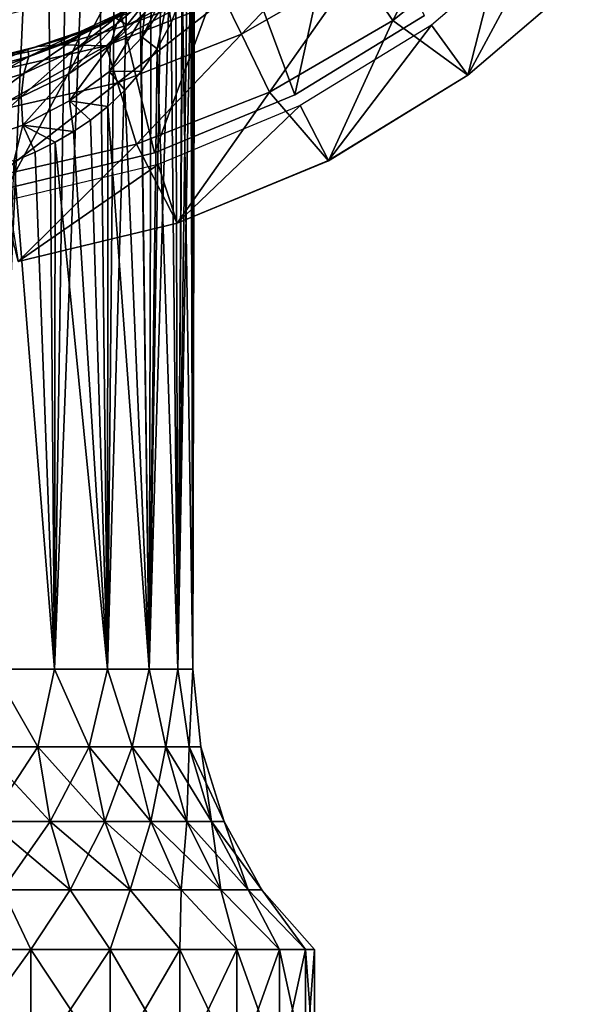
# Model space of a CAD drawing. Header units: millimetres. Extents: x -139 to 139, y -32 to 1264.
# Tile 209 of 256: x 57 to 72, y 791 to 816. Entities that reach past the tile are written whole.
import ezdxf

# ---------------------------------------------------------------- set-up
doc = ezdxf.new("R2010")
doc.units = ezdxf.units.MM
doc.header["$LTSCALE"] = 26.699852
for name, color, linetype in [('330', 7, 'CONTINUOUS'), ('333', 7, 'CONTINUOUS'), ('334', 7, 'CONTINUOUS'), ('335', 7, 'CONTINUOUS'), ('337', 7, 'CONTINUOUS'), ('338', 7, 'CONTINUOUS'), ('339', 7, 'CONTINUOUS'), ('343', 7, 'CONTINUOUS'), ('346', 7, 'CONTINUOUS'), ('355', 7, 'CONTINUOUS')]:
    doc.layers.add(name, color=color, linetype=linetype)

msp = doc.modelspace()

# ---------------------------------------------------------------- linework, layer by layer
at = {"layer": '330', "color": 7, "linetype": 'CONTINUOUS', "true_color": 0xa2afbf}
for points in [[(67.729, 815.688, 29), (68.641, 814.435, 29), (70.658, 818.19, 29), (67.729, 815.688, 29)], [(68.641, 814.435, 29), (71.755, 817.094, 29), (70.658, 818.19, 29), (68.641, 814.435, 29)], [(64.444, 813.675, 29), (65.15, 812.296, 29), (67.729, 815.688, 29), (64.444, 813.675, 29)], [(65.15, 812.296, 29), (68.641, 814.435, 29), (67.729, 815.688, 29), (65.15, 812.296, 29)], [(60.885, 812.201, 29), (61.367, 810.728, 29), (64.444, 813.675, 29), (60.885, 812.201, 29)], [(61.367, 810.728, 29), (65.15, 812.296, 29), (64.444, 813.675, 29), (61.367, 810.728, 29)], [(57.14, 811.302, 29), (57.385, 809.772, 29), (60.885, 812.201, 29), (57.14, 811.302, 29)], [(57.385, 809.772, 29), (61.367, 810.728, 29), (60.885, 812.201, 29), (57.385, 809.772, 29)]]:
    msp.add_3dface(points, dxfattribs=at)
at = {"layer": '333', "color": 7, "linetype": 'CONTINUOUS', "true_color": 0xa2afbf}
for points in [[(59.832, 815.863, 4.717), (62.821, 817.123, 4.715), (60.119, 815.688, 8), (59.832, 815.863, 4.717)], [(60.119, 815.688, 8), (62.821, 817.123, 4.715), (61.736, 816.319, 8), (60.119, 815.688, 8)], [(59.608, 815.761, 4.902), (59.832, 815.863, 4.717), (58.455, 815.193, 8), (59.608, 815.761, 4.902)], [(58.455, 815.193, 8), (59.832, 815.863, 4.717), (60.119, 815.688, 8), (58.455, 815.193, 8)], [(59.073, 815.54, 5.304), (59.608, 815.761, 4.902), (58.455, 815.193, 8), (59.073, 815.54, 5.304)], [(58.489, 815.334, 5.684), (59.073, 815.54, 5.304), (58.455, 815.193, 8), (58.489, 815.334, 5.684)], [(56.756, 814.836, 8), (57.871, 815.149, 6.027), (58.455, 815.193, 8), (56.756, 814.836, 8)], [(57.235, 814.99, 6.324), (57.871, 815.149, 6.027), (56.756, 814.836, 8), (57.235, 814.99, 6.324)], [(57.871, 815.149, 6.027), (58.489, 815.334, 5.684), (58.455, 815.193, 8), (57.871, 815.149, 6.027)]]:
    msp.add_3dface(points, dxfattribs=at)
at = {"layer": '334', "color": 7, "linetype": 'CONTINUOUS', "true_color": 0xa2afbf}
for points in [[(71.755, 817.094, 29), (68.641, 814.435, 29), (71.755, 817.094, 25.999), (71.755, 817.094, 29)], [(71.755, 817.094, 25.999), (68.641, 814.435, 29), (68.641, 814.434, 25.999), (71.755, 817.094, 25.999)], [(68.641, 814.434, 25.999), (65.15, 812.296, 29), (65.149, 812.294, 25.999), (68.641, 814.434, 25.999)], [(68.641, 814.435, 29), (65.15, 812.296, 29), (68.641, 814.434, 25.999), (68.641, 814.435, 29)], [(65.149, 812.294, 25.999), (61.367, 810.728, 29), (61.365, 810.727, 25.999), (65.149, 812.294, 25.999)], [(65.15, 812.296, 29), (61.367, 810.728, 29), (65.149, 812.294, 25.999), (65.15, 812.296, 29)], [(61.365, 810.727, 25.999), (57.385, 809.772, 29), (57.383, 809.771, 25.999), (61.365, 810.727, 25.999)], [(61.367, 810.728, 29), (57.385, 809.772, 29), (61.365, 810.727, 25.999), (61.367, 810.728, 29)]]:
    msp.add_3dface(points, dxfattribs=at)
at = {"layer": '335', "color": 7, "linetype": 'CONTINUOUS', "true_color": 0xa2afbf}
for points in [[(68.468, 819.202, 17.358), (66.766, 815.799, 21.816), (65.863, 817.124, 17.358), (68.468, 819.202, 17.358)], [(69.559, 818.027, 21.816), (66.766, 815.799, 21.816), (68.468, 819.202, 17.358), (69.559, 818.027, 21.816)], [(65.314, 817.929, 12.722), (62.976, 815.458, 17.358), (62.553, 816.336, 12.722), (65.314, 817.929, 12.722)], [(65.863, 817.124, 17.358), (62.976, 815.458, 17.358), (65.314, 817.929, 12.722), (65.863, 817.124, 17.358)], [(69.559, 818.027, 21.816), (68.641, 814.434, 25.999), (66.766, 815.799, 21.816), (69.559, 818.027, 21.816)], [(71.755, 817.094, 25.999), (68.641, 814.434, 25.999), (69.559, 818.027, 21.816), (71.755, 817.094, 25.999)], [(65.863, 817.124, 17.358), (63.672, 814.013, 21.816), (62.976, 815.458, 17.358), (65.863, 817.124, 17.358)], [(66.766, 815.799, 21.816), (63.672, 814.013, 21.816), (65.863, 817.124, 17.358), (66.766, 815.799, 21.816)], [(61.736, 816.319, 8), (62.553, 816.336, 12.722), (59.586, 815.171, 12.722), (61.736, 816.319, 8)], [(62.553, 816.336, 12.722), (59.873, 814.24, 17.358), (59.586, 815.171, 12.722), (62.553, 816.336, 12.722)], [(60.119, 815.688, 8), (61.736, 816.319, 8), (59.586, 815.171, 12.722), (60.119, 815.688, 8)], [(62.976, 815.458, 17.358), (59.873, 814.24, 17.358), (62.553, 816.336, 12.722), (62.976, 815.458, 17.358)], [(58.455, 815.193, 8), (60.119, 815.688, 8), (59.586, 815.171, 12.722), (58.455, 815.193, 8)], [(66.766, 815.799, 21.816), (65.149, 812.294, 25.999), (63.672, 814.013, 21.816), (66.766, 815.799, 21.816)], [(68.641, 814.434, 25.999), (65.149, 812.294, 25.999), (66.766, 815.799, 21.816), (68.641, 814.434, 25.999)], [(62.976, 815.458, 17.358), (60.346, 812.707, 21.816), (59.873, 814.24, 17.358), (62.976, 815.458, 17.358)], [(63.672, 814.013, 21.816), (60.346, 812.707, 21.816), (62.976, 815.458, 17.358), (63.672, 814.013, 21.816)], [(56.756, 814.836, 8), (58.455, 815.193, 8), (56.479, 814.462, 12.722), (56.756, 814.836, 8)], [(58.455, 815.193, 8), (59.586, 815.171, 12.722), (56.479, 814.462, 12.722), (58.455, 815.193, 8)], [(59.586, 815.171, 12.722), (56.624, 813.498, 17.358), (56.479, 814.462, 12.722), (59.586, 815.171, 12.722)], [(59.873, 814.24, 17.358), (56.624, 813.498, 17.358), (59.586, 815.171, 12.722), (59.873, 814.24, 17.358)], [(59.873, 814.24, 17.358), (56.863, 811.912, 21.816), (56.624, 813.498, 17.358), (59.873, 814.24, 17.358)], [(60.346, 812.707, 21.816), (56.863, 811.912, 21.816), (59.873, 814.24, 17.358), (60.346, 812.707, 21.816)], [(63.672, 814.013, 21.816), (61.365, 810.727, 25.999), (60.346, 812.707, 21.816), (63.672, 814.013, 21.816)], [(65.149, 812.294, 25.999), (61.365, 810.727, 25.999), (63.672, 814.013, 21.816), (65.149, 812.294, 25.999)], [(60.346, 812.707, 21.816), (57.383, 809.771, 25.999), (56.863, 811.912, 21.816), (60.346, 812.707, 21.816)], [(61.365, 810.727, 25.999), (57.383, 809.771, 25.999), (60.346, 812.707, 21.816), (61.365, 810.727, 25.999)]]:
    msp.add_3dface(points, dxfattribs=at)
at = {"layer": '337', "color": 7, "linetype": 'CONTINUOUS', "true_color": 0xa2afbf}
for points in [[(55.544, 789.55, 6.779), (57.702, 789.55, 6.124), (55.543, 792.55, 6.779), (55.544, 789.55, 6.779)], [(55.543, 792.55, 6.779), (57.702, 789.55, 6.124), (57.701, 792.55, 6.125), (55.543, 792.55, 6.779)], [(57.701, 792.55, -15.125), (55.544, 789.55, -15.779), (55.543, 792.55, -15.779), (57.701, 792.55, -15.125)], [(57.702, 789.55, -15.124), (55.544, 789.55, -15.779), (57.701, 792.55, -15.125), (57.702, 789.55, -15.124)], [(57.702, 789.55, 6.124), (59.69, 789.55, 5.061), (57.701, 792.55, 6.125), (57.702, 789.55, 6.124)], [(57.701, 792.55, 6.125), (59.69, 789.55, 5.061), (59.689, 792.55, 5.062), (57.701, 792.55, 6.125)], [(59.689, 792.55, -14.062), (57.702, 789.55, -15.124), (57.701, 792.55, -15.125), (59.689, 792.55, -14.062)], [(59.69, 789.55, -14.061), (57.702, 789.55, -15.124), (59.689, 792.55, -14.062), (59.69, 789.55, -14.061)], [(59.69, 789.55, 5.061), (61.432, 789.55, 3.631), (59.689, 792.55, 5.062), (59.69, 789.55, 5.061)], [(59.689, 792.55, 5.062), (61.432, 789.55, 3.631), (61.431, 792.55, 3.632), (59.689, 792.55, 5.062)], [(61.431, 792.55, -12.632), (59.69, 789.55, -14.061), (59.689, 792.55, -14.062), (61.431, 792.55, -12.632)], [(61.432, 789.55, -12.631), (59.69, 789.55, -14.061), (61.431, 792.55, -12.632), (61.432, 789.55, -12.631)], [(61.432, 789.55, 3.631), (62.862, 789.55, 1.888), (61.431, 792.55, 3.632), (61.432, 789.55, 3.631)], [(61.431, 792.55, 3.632), (62.862, 789.55, 1.888), (62.862, 792.55, 1.889), (61.431, 792.55, 3.632)], [(62.862, 792.55, -10.889), (61.432, 789.55, -12.631), (61.431, 792.55, -12.632), (62.862, 792.55, -10.889)], [(62.862, 789.55, -10.888), (61.432, 789.55, -12.631), (62.862, 792.55, -10.889), (62.862, 789.55, -10.888)], [(62.862, 789.55, 1.888), (63.925, 789.55, -0.1), (62.862, 792.55, 1.889), (62.862, 789.55, 1.888)], [(62.862, 792.55, 1.889), (63.925, 789.55, -0.1), (63.925, 792.55, -0.099), (62.862, 792.55, 1.889)], [(63.925, 789.55, -8.9), (62.862, 789.55, -10.888), (63.925, 792.55, -8.901), (63.925, 789.55, -8.9)], [(63.925, 792.55, -8.901), (62.862, 789.55, -10.888), (62.862, 792.55, -10.889), (63.925, 792.55, -8.901)], [(63.925, 789.55, -0.1), (64.579, 789.55, -2.257), (63.925, 792.55, -0.099), (63.925, 789.55, -0.1)], [(63.925, 792.55, -0.099), (64.579, 789.55, -2.257), (64.579, 792.55, -2.256), (63.925, 792.55, -0.099)], [(64.579, 789.55, -6.743), (63.925, 789.55, -8.9), (64.579, 792.55, -6.744), (64.579, 789.55, -6.743)], [(64.579, 792.55, -6.744), (63.925, 789.55, -8.9), (63.925, 792.55, -8.901), (64.579, 792.55, -6.744)], [(64.579, 789.55, -2.257), (64.799, 789.55, -4.5), (64.579, 792.55, -2.256), (64.579, 789.55, -2.257)], [(64.799, 789.55, -4.5), (64.579, 789.55, -6.743), (64.8, 792.55, -4.5), (64.799, 789.55, -4.5)], [(64.579, 792.55, -2.256), (64.799, 789.55, -4.5), (64.8, 792.55, -4.5), (64.579, 792.55, -2.256)], [(64.8, 792.55, -4.5), (64.579, 789.55, -6.743), (64.579, 792.55, -6.744), (64.8, 792.55, -4.5)]]:
    msp.add_3dface(points, dxfattribs=at)
at = {"layer": '338', "color": 7, "linetype": 'CONTINUOUS', "true_color": 0xa2afbf}
for points in [[(57.878, 797.621, -11.894), (56.442, 797.621, -12.609), (56.757, 799.564, -12.265), (57.878, 797.621, -11.894)], [(56.442, 797.621, 3.609), (57.878, 797.621, 2.894), (56.757, 799.564, 3.265), (56.442, 797.621, 3.609)], [(58.296, 799.564, -11.377), (57.878, 797.621, -11.894), (56.757, 799.564, -12.265), (58.296, 799.564, -11.377)], [(56.757, 799.564, 3.265), (57.878, 797.621, 2.894), (58.296, 799.564, 2.377), (56.757, 799.564, 3.265)], [(59.159, 797.621, -10.927), (57.878, 797.621, -11.894), (58.296, 799.564, -11.377), (59.159, 797.621, -10.927)], [(57.878, 797.621, 2.894), (59.159, 797.621, 1.927), (58.296, 799.564, 2.377), (57.878, 797.621, 2.894)], [(59.617, 799.564, -10.188), (59.159, 797.621, -10.927), (58.296, 799.564, -11.377), (59.617, 799.564, -10.188)], [(58.296, 799.564, 2.377), (59.159, 797.621, 1.927), (59.617, 799.564, 1.188), (58.296, 799.564, 2.377)], [(60.24, 797.621, -9.741), (59.159, 797.621, -10.927), (59.617, 799.564, -10.188), (60.24, 797.621, -9.741)], [(59.159, 797.621, 1.927), (60.24, 797.621, 0.741), (59.617, 799.564, 1.188), (59.159, 797.621, 1.927)], [(60.661, 799.564, -8.75), (60.24, 797.621, -9.741), (59.617, 799.564, -10.188), (60.661, 799.564, -8.75)], [(59.617, 799.564, 1.188), (60.24, 797.621, 0.741), (60.661, 799.564, -0.25), (59.617, 799.564, 1.188)], [(61.085, 797.621, -8.376), (60.24, 797.621, -9.741), (60.661, 799.564, -8.75), (61.085, 797.621, -8.376)], [(60.24, 797.621, 0.741), (61.085, 797.621, -0.624), (60.661, 799.564, -0.25), (60.24, 797.621, 0.741)], [(61.384, 799.564, -7.127), (61.085, 797.621, -8.376), (60.661, 799.564, -8.75), (61.384, 799.564, -7.127)], [(60.661, 799.564, -0.25), (61.085, 797.621, -0.624), (61.384, 799.564, -1.873), (60.661, 799.564, -0.25)], [(61.665, 797.621, -6.88), (61.085, 797.621, -8.376), (61.384, 799.564, -7.127), (61.665, 797.621, -6.88)], [(61.085, 797.621, -0.624), (61.665, 797.621, -2.12), (61.384, 799.564, -1.873), (61.085, 797.621, -0.624)], [(61.753, 799.564, -5.388), (61.665, 797.621, -6.88), (61.384, 799.564, -7.127), (61.753, 799.564, -5.388)], [(61.384, 799.564, -1.873), (61.665, 797.621, -2.12), (61.753, 799.564, -3.612), (61.384, 799.564, -1.873)], [(61.959, 797.621, -5.302), (61.665, 797.621, -6.88), (61.753, 799.564, -5.388), (61.959, 797.621, -5.302)], [(61.665, 797.621, -2.12), (61.959, 797.621, -3.698), (61.753, 799.564, -3.612), (61.665, 797.621, -2.12)], [(61.959, 797.621, -3.698), (61.959, 797.621, -5.302), (61.753, 799.564, -3.612), (61.959, 797.621, -3.698)], [(61.753, 799.564, -3.612), (61.959, 797.621, -5.302), (61.753, 799.564, -5.388), (61.753, 799.564, -3.612)], [(56.442, 797.621, -12.609), (57.878, 797.621, -11.894), (56.653, 795.752, -13.154), (56.442, 797.621, -12.609)], [(57.878, 797.621, 2.894), (56.442, 797.621, 3.609), (58.186, 795.752, 3.391), (57.878, 797.621, 2.894)], [(58.186, 795.752, 3.391), (56.442, 797.621, 3.609), (56.653, 795.752, 4.154), (58.186, 795.752, 3.391)], [(56.653, 795.752, -13.154), (57.878, 797.621, -11.894), (58.186, 795.752, -12.391), (56.653, 795.752, -13.154)], [(57.878, 797.621, -11.894), (59.159, 797.621, -10.927), (58.186, 795.752, -12.391), (57.878, 797.621, -11.894)], [(59.159, 797.621, 1.927), (57.878, 797.621, 2.894), (59.552, 795.752, 2.359), (59.159, 797.621, 1.927)], [(59.552, 795.752, 2.359), (57.878, 797.621, 2.894), (58.186, 795.752, 3.391), (59.552, 795.752, 2.359)], [(58.186, 795.752, -12.391), (59.159, 797.621, -10.927), (59.552, 795.752, -11.359), (58.186, 795.752, -12.391)], [(59.159, 797.621, -10.927), (60.24, 797.621, -9.741), (59.552, 795.752, -11.359), (59.159, 797.621, -10.927)], [(60.24, 797.621, 0.741), (59.159, 797.621, 1.927), (60.706, 795.752, 1.093), (60.24, 797.621, 0.741)], [(60.706, 795.752, 1.093), (59.159, 797.621, 1.927), (59.552, 795.752, 2.359), (60.706, 795.752, 1.093)], [(59.552, 795.752, -11.359), (60.24, 797.621, -9.741), (60.706, 795.752, -10.093), (59.552, 795.752, -11.359)], [(60.24, 797.621, -9.741), (61.085, 797.621, -8.376), (60.706, 795.752, -10.093), (60.24, 797.621, -9.741)], [(61.085, 797.621, -0.624), (60.24, 797.621, 0.741), (61.608, 795.752, -0.363), (61.085, 797.621, -0.624)], [(61.608, 795.752, -0.363), (60.24, 797.621, 0.741), (60.706, 795.752, 1.093), (61.608, 795.752, -0.363)], [(60.706, 795.752, -10.093), (61.085, 797.621, -8.376), (61.608, 795.752, -8.637), (60.706, 795.752, -10.093)], [(61.085, 797.621, -8.376), (61.665, 797.621, -6.88), (61.608, 795.752, -8.637), (61.085, 797.621, -8.376)], [(61.665, 797.621, -2.12), (61.085, 797.621, -0.624), (62.226, 795.752, -1.96), (61.665, 797.621, -2.12)], [(62.226, 795.752, -1.96), (61.085, 797.621, -0.624), (61.608, 795.752, -0.363), (62.226, 795.752, -1.96)], [(61.608, 795.752, -8.637), (61.665, 797.621, -6.88), (62.226, 795.752, -7.04), (61.608, 795.752, -8.637)], [(61.665, 797.621, -6.88), (61.959, 797.621, -5.302), (62.226, 795.752, -7.04), (61.665, 797.621, -6.88)], [(61.959, 797.621, -3.698), (61.665, 797.621, -2.12), (62.541, 795.752, -3.644), (61.959, 797.621, -3.698)], [(62.541, 795.752, -3.644), (61.665, 797.621, -2.12), (62.226, 795.752, -1.96), (62.541, 795.752, -3.644)], [(61.959, 797.621, -5.302), (61.959, 797.621, -3.698), (62.541, 795.752, -5.356), (61.959, 797.621, -5.302)], [(62.226, 795.752, -7.04), (61.959, 797.621, -5.302), (62.541, 795.752, -5.356), (62.226, 795.752, -7.04)], [(62.541, 795.752, -5.356), (61.959, 797.621, -3.698), (62.541, 795.752, -3.644), (62.541, 795.752, -5.356)], [(56.653, 795.752, -13.154), (58.186, 795.752, -12.391), (56.995, 794.037, -14.038), (56.653, 795.752, -13.154)], [(58.186, 795.752, 3.391), (56.653, 795.752, 4.154), (58.685, 794.037, 4.196), (58.186, 795.752, 3.391)], [(58.685, 794.037, 4.196), (56.653, 795.752, 4.154), (56.995, 794.037, 5.038), (58.685, 794.037, 4.196)], [(56.995, 794.037, -14.038), (58.186, 795.752, -12.391), (58.685, 794.037, -13.196), (56.995, 794.037, -14.038)], [(58.186, 795.752, -12.391), (59.552, 795.752, -11.359), (58.685, 794.037, -13.196), (58.186, 795.752, -12.391)], [(59.552, 795.752, 2.359), (58.186, 795.752, 3.391), (60.191, 794.037, 3.059), (59.552, 795.752, 2.359)], [(60.191, 794.037, 3.059), (58.186, 795.752, 3.391), (58.685, 794.037, 4.196), (60.191, 794.037, 3.059)], [(58.685, 794.037, -13.196), (59.552, 795.752, -11.359), (60.191, 794.037, -12.059), (58.685, 794.037, -13.196)], [(59.552, 795.752, -11.359), (60.706, 795.752, -10.093), (60.191, 794.037, -12.059), (59.552, 795.752, -11.359)], [(60.706, 795.752, 1.093), (59.552, 795.752, 2.359), (61.463, 794.037, 1.664), (60.706, 795.752, 1.093)], [(61.463, 794.037, 1.664), (59.552, 795.752, 2.359), (60.191, 794.037, 3.059), (61.463, 794.037, 1.664)], [(60.191, 794.037, -12.059), (60.706, 795.752, -10.093), (61.463, 794.037, -10.664), (60.191, 794.037, -12.059)], [(60.706, 795.752, -10.093), (61.608, 795.752, -8.637), (61.463, 794.037, -10.664), (60.706, 795.752, -10.093)], [(61.608, 795.752, -0.363), (60.706, 795.752, 1.093), (62.456, 794.037, 0.059), (61.608, 795.752, -0.363)], [(62.456, 794.037, 0.059), (60.706, 795.752, 1.093), (61.463, 794.037, 1.664), (62.456, 794.037, 0.059)], [(61.463, 794.037, -10.664), (61.608, 795.752, -8.637), (62.456, 794.037, -9.059), (61.463, 794.037, -10.664)], [(61.608, 795.752, -8.637), (62.226, 795.752, -7.04), (62.456, 794.037, -9.059), (61.608, 795.752, -8.637)], [(62.226, 795.752, -1.96), (61.608, 795.752, -0.363), (63.138, 794.037, -1.701), (62.226, 795.752, -1.96)], [(63.138, 794.037, -1.701), (61.608, 795.752, -0.363), (62.456, 794.037, 0.059), (63.138, 794.037, -1.701)], [(62.226, 795.752, -7.04), (62.541, 795.752, -5.356), (63.138, 794.037, -7.299), (62.226, 795.752, -7.04)], [(62.456, 794.037, -9.059), (62.226, 795.752, -7.04), (63.138, 794.037, -7.299), (62.456, 794.037, -9.059)], [(62.541, 795.752, -3.644), (62.226, 795.752, -1.96), (63.485, 794.037, -3.556), (62.541, 795.752, -3.644)], [(63.485, 794.037, -3.556), (62.226, 795.752, -1.96), (63.138, 794.037, -1.701), (63.485, 794.037, -3.556)], [(62.541, 795.752, -5.356), (62.541, 795.752, -3.644), (63.485, 794.037, -5.444), (62.541, 795.752, -5.356)], [(63.138, 794.037, -7.299), (62.541, 795.752, -5.356), (63.485, 794.037, -5.444), (63.138, 794.037, -7.299)], [(63.485, 794.037, -5.444), (62.541, 795.752, -3.644), (63.485, 794.037, -3.556), (63.485, 794.037, -5.444)], [(55.543, 792.55, 6.779), (57.701, 792.55, 6.125), (56.995, 794.037, 5.038), (55.543, 792.55, 6.779)], [(57.701, 792.55, -15.125), (55.543, 792.55, -15.779), (56.995, 794.037, -14.038), (57.701, 792.55, -15.125)], [(57.701, 792.55, 6.125), (58.685, 794.037, 4.196), (56.995, 794.037, 5.038), (57.701, 792.55, 6.125)], [(57.701, 792.55, -15.125), (56.995, 794.037, -14.038), (58.685, 794.037, -13.196), (57.701, 792.55, -15.125)], [(57.701, 792.55, 6.125), (59.689, 792.55, 5.062), (58.685, 794.037, 4.196), (57.701, 792.55, 6.125)], [(59.689, 792.55, -14.062), (57.701, 792.55, -15.125), (58.685, 794.037, -13.196), (59.689, 792.55, -14.062)], [(59.689, 792.55, 5.062), (60.191, 794.037, 3.059), (58.685, 794.037, 4.196), (59.689, 792.55, 5.062)], [(59.689, 792.55, -14.062), (58.685, 794.037, -13.196), (60.191, 794.037, -12.059), (59.689, 792.55, -14.062)], [(59.689, 792.55, 5.062), (61.431, 792.55, 3.632), (60.191, 794.037, 3.059), (59.689, 792.55, 5.062)], [(61.431, 792.55, -12.632), (59.689, 792.55, -14.062), (60.191, 794.037, -12.059), (61.431, 792.55, -12.632)], [(61.431, 792.55, 3.632), (61.463, 794.037, 1.664), (60.191, 794.037, 3.059), (61.431, 792.55, 3.632)], [(61.431, 792.55, -12.632), (60.191, 794.037, -12.059), (61.463, 794.037, -10.664), (61.431, 792.55, -12.632)], [(61.431, 792.55, 3.632), (62.862, 792.55, 1.889), (61.463, 794.037, 1.664), (61.431, 792.55, 3.632)], [(62.862, 792.55, -10.889), (61.431, 792.55, -12.632), (61.463, 794.037, -10.664), (62.862, 792.55, -10.889)], [(62.862, 792.55, 1.889), (62.456, 794.037, 0.059), (61.463, 794.037, 1.664), (62.862, 792.55, 1.889)], [(62.862, 792.55, -10.889), (61.463, 794.037, -10.664), (62.456, 794.037, -9.059), (62.862, 792.55, -10.889)], [(62.862, 792.55, 1.889), (63.925, 792.55, -0.099), (62.456, 794.037, 0.059), (62.862, 792.55, 1.889)], [(63.925, 792.55, -0.099), (63.138, 794.037, -1.701), (62.456, 794.037, 0.059), (63.925, 792.55, -0.099)], [(63.925, 792.55, -8.901), (62.862, 792.55, -10.889), (62.456, 794.037, -9.059), (63.925, 792.55, -8.901)], [(63.925, 792.55, -8.901), (62.456, 794.037, -9.059), (63.138, 794.037, -7.299), (63.925, 792.55, -8.901)], [(63.925, 792.55, -0.099), (64.579, 792.55, -2.256), (63.138, 794.037, -1.701), (63.925, 792.55, -0.099)], [(64.579, 792.55, -2.256), (63.485, 794.037, -3.556), (63.138, 794.037, -1.701), (64.579, 792.55, -2.256)], [(64.579, 792.55, -6.744), (63.925, 792.55, -8.901), (63.138, 794.037, -7.299), (64.579, 792.55, -6.744)], [(64.579, 792.55, -6.744), (63.138, 794.037, -7.299), (63.485, 794.037, -5.444), (64.579, 792.55, -6.744)], [(64.579, 792.55, -2.256), (64.8, 792.55, -4.5), (63.485, 794.037, -3.556), (64.579, 792.55, -2.256)], [(64.8, 792.55, -4.5), (64.579, 792.55, -6.744), (63.485, 794.037, -5.444), (64.8, 792.55, -4.5)], [(64.8, 792.55, -4.5), (63.485, 794.037, -5.444), (63.485, 794.037, -3.556), (64.8, 792.55, -4.5)]]:
    msp.add_3dface(points, dxfattribs=at)
at = {"layer": '339', "color": 7, "linetype": 'CONTINUOUS', "true_color": 0xa2afbf}
for points in [[(58.058, 828.531, -11.544), (56.757, 799.564, -12.265), (57.344, 829.667, -11.976), (58.058, 828.531, -11.544)], [(58.296, 799.564, -11.377), (56.757, 799.564, -12.265), (58.058, 828.531, -11.544), (58.296, 799.564, -11.377)], [(58.721, 827.423, -11.047), (58.296, 799.564, -11.377), (58.058, 828.531, -11.544), (58.721, 827.423, -11.047)], [(59.329, 826.339, -10.491), (58.296, 799.564, -11.377), (58.721, 827.423, -11.047), (59.329, 826.339, -10.491)], [(59.617, 799.564, -10.188), (58.296, 799.564, -11.377), (59.329, 826.339, -10.491), (59.617, 799.564, -10.188)], [(59.869, 825.3, -9.894), (59.617, 799.564, -10.188), (59.329, 826.339, -10.491), (59.869, 825.3, -9.894)], [(60.334, 824.321, -9.272), (59.617, 799.564, -10.188), (59.869, 825.3, -9.894), (60.334, 824.321, -9.272)], [(60.661, 799.564, -8.75), (59.617, 799.564, -10.188), (60.334, 824.321, -9.272), (60.661, 799.564, -8.75)], [(60.728, 823.396, -8.632), (60.661, 799.564, -8.75), (60.334, 824.321, -9.272), (60.728, 823.396, -8.632)], [(61.055, 822.521, -7.981), (60.661, 799.564, -8.75), (60.728, 823.396, -8.632), (61.055, 822.521, -7.981)], [(61.316, 821.698, -7.327), (60.661, 799.564, -8.75), (61.055, 822.521, -7.981), (61.316, 821.698, -7.327)], [(61.384, 799.564, -7.127), (60.661, 799.564, -8.75), (61.316, 821.698, -7.327), (61.384, 799.564, -7.127)], [(61.515, 820.933, -6.683), (61.384, 799.564, -7.127), (61.316, 821.698, -7.327), (61.515, 820.933, -6.683)], [(61.656, 820.225, -6.056), (61.384, 799.564, -7.127), (61.515, 820.933, -6.683), (61.656, 820.225, -6.056)], [(61.747, 819.564, -5.445), (61.384, 799.564, -7.127), (61.656, 820.225, -6.056), (61.747, 819.564, -5.445)], [(61.753, 799.564, -5.388), (61.384, 799.564, -7.127), (61.747, 819.564, -5.445), (61.753, 799.564, -5.388)], [(61.797, 818.38, -4.284), (61.753, 799.564, -5.388), (61.747, 819.564, -5.445), (61.797, 818.38, -4.284)], [(61.703, 817.362, -3.22), (61.753, 799.564, -3.612), (61.797, 818.38, -4.284), (61.703, 817.362, -3.22)], [(61.753, 799.564, -3.612), (61.753, 799.564, -5.388), (61.797, 818.38, -4.284), (61.753, 799.564, -3.612)], [(61.499, 816.49, -2.259), (61.753, 799.564, -3.612), (61.703, 817.362, -3.22), (61.499, 816.49, -2.259)], [(61.214, 815.741, -1.398), (61.384, 799.564, -1.873), (61.499, 816.49, -2.259), (61.214, 815.741, -1.398)], [(61.384, 799.564, -1.873), (61.753, 799.564, -3.612), (61.499, 816.49, -2.259), (61.384, 799.564, -1.873)], [(60.867, 815.093, -0.628), (61.384, 799.564, -1.873), (61.214, 815.741, -1.398), (60.867, 815.093, -0.628)], [(60.475, 814.535, 0.057), (60.661, 799.564, -0.25), (60.867, 815.093, -0.628), (60.475, 814.535, 0.057)], [(60.661, 799.564, -0.25), (61.384, 799.564, -1.873), (60.867, 815.093, -0.628), (60.661, 799.564, -0.25)], [(60.057, 814.057, 0.657), (60.661, 799.564, -0.25), (60.475, 814.535, 0.057), (60.057, 814.057, 0.657)], [(59.626, 813.652, 1.177), (60.661, 799.564, -0.25), (60.057, 814.057, 0.657), (59.626, 813.652, 1.177)], [(59.197, 813.311, 1.622), (59.617, 799.564, 1.188), (59.626, 813.652, 1.177), (59.197, 813.311, 1.622)], [(59.617, 799.564, 1.188), (60.661, 799.564, -0.25), (59.626, 813.652, 1.177), (59.617, 799.564, 1.188)], [(58.772, 813.022, 2.004), (59.617, 799.564, 1.188), (59.197, 813.311, 1.622), (58.772, 813.022, 2.004)], [(58.315, 812.755, 2.363), (59.617, 799.564, 1.188), (58.772, 813.022, 2.004), (58.315, 812.755, 2.363)], [(57.814, 812.504, 2.702), (58.296, 799.564, 2.377), (58.315, 812.755, 2.363), (57.814, 812.504, 2.702)], [(58.296, 799.564, 2.377), (59.617, 799.564, 1.188), (58.315, 812.755, 2.363), (58.296, 799.564, 2.377)], [(57.279, 812.279, 3.011), (58.296, 799.564, 2.377), (57.814, 812.504, 2.702), (57.279, 812.279, 3.011)], [(56.757, 799.564, 3.265), (58.296, 799.564, 2.377), (57.279, 812.279, 3.011), (56.757, 799.564, 3.265)]]:
    msp.add_3dface(points, dxfattribs=at)
at = {"layer": '343', "color": 7, "linetype": 'CONTINUOUS', "true_color": 0xa2afbf}
for points in [[(60.492, 815.387, 0.242), (61.124, 816.343, -0.891), (61.244, 816.932, -0.367), (60.492, 815.387, 0.242)], [(60.492, 815.387, 0.242), (61.244, 816.932, -0.367), (60.553, 816.006, 0.742), (60.492, 815.387, 0.242)], [(61.087, 816.821, 1.995), (60.089, 816.068, 3.011), (59.845, 815.714, 2.332), (61.087, 816.821, 1.995)], [(60.774, 816.51, 1.319), (61.087, 816.821, 1.995), (59.845, 815.714, 2.332), (60.774, 816.51, 1.319)], [(60.774, 816.51, 1.319), (59.845, 815.714, 2.332), (59.685, 815.179, 1.762), (60.774, 816.51, 1.319)], [(60.553, 816.006, 0.742), (60.774, 816.51, 1.319), (59.685, 815.179, 1.762), (60.553, 816.006, 0.742)], [(61.214, 815.741, -1.398), (61.499, 816.49, -2.259), (61.124, 816.343, -0.891), (61.214, 815.741, -1.398)], [(60.492, 815.387, 0.242), (60.867, 815.093, -0.628), (61.124, 816.343, -0.891), (60.492, 815.387, 0.242)], [(60.867, 815.093, -0.628), (61.214, 815.741, -1.398), (61.124, 816.343, -0.891), (60.867, 815.093, -0.628)], [(60.089, 816.068, 3.011), (58.937, 815.425, 3.891), (58.757, 815.032, 3.215), (60.089, 816.068, 3.011)], [(59.845, 815.714, 2.332), (60.089, 816.068, 3.011), (58.757, 815.032, 3.215), (59.845, 815.714, 2.332)], [(60.114, 816.071, 3.979), (59.608, 815.761, 4.902), (58.925, 815.522, 4.791), (60.114, 816.071, 3.979)], [(60.114, 816.071, 3.979), (58.925, 815.522, 4.791), (58.937, 815.425, 3.891), (60.114, 816.071, 3.979)], [(60.089, 816.068, 3.011), (60.114, 816.071, 3.979), (58.937, 815.425, 3.891), (60.089, 816.068, 3.011)], [(59.832, 815.863, 4.717), (59.608, 815.761, 4.902), (60.114, 816.071, 3.979), (59.832, 815.863, 4.717)], [(59.672, 814.53, 1.295), (60.492, 815.387, 0.242), (60.553, 816.006, 0.742), (59.672, 814.53, 1.295)], [(59.672, 814.53, 1.295), (60.553, 816.006, 0.742), (59.685, 815.179, 1.762), (59.672, 814.53, 1.295)], [(59.845, 815.714, 2.332), (58.757, 815.032, 3.215), (58.649, 814.467, 2.659), (59.845, 815.714, 2.332)], [(59.685, 815.179, 1.762), (59.845, 815.714, 2.332), (58.649, 814.467, 2.659), (59.685, 815.179, 1.762)], [(59.608, 815.761, 4.902), (59.073, 815.54, 5.304), (58.925, 815.522, 4.791), (59.608, 815.761, 4.902)], [(58.937, 815.425, 3.891), (57.654, 814.905, 4.608), (57.528, 814.479, 3.939), (58.937, 815.425, 3.891)], [(58.757, 815.032, 3.215), (58.937, 815.425, 3.891), (57.528, 814.479, 3.939), (58.757, 815.032, 3.215)], [(58.925, 815.522, 4.791), (58.489, 815.334, 5.684), (57.624, 815.081, 5.448), (58.925, 815.522, 4.791)], [(58.925, 815.522, 4.791), (57.624, 815.081, 5.448), (57.654, 814.905, 4.608), (58.925, 815.522, 4.791)], [(58.937, 815.425, 3.891), (58.925, 815.522, 4.791), (57.654, 814.905, 4.608), (58.937, 815.425, 3.891)], [(59.073, 815.54, 5.304), (58.489, 815.334, 5.684), (58.925, 815.522, 4.791), (59.073, 815.54, 5.304)], [(59.672, 814.53, 1.295), (60.475, 814.535, 0.057), (60.492, 815.387, 0.242), (59.672, 814.53, 1.295)], [(60.475, 814.535, 0.057), (60.867, 815.093, -0.628), (60.492, 815.387, 0.242), (60.475, 814.535, 0.057)], [(57.871, 815.149, 6.027), (57.235, 814.99, 6.324), (57.624, 815.081, 5.448), (57.871, 815.149, 6.027)], [(58.489, 815.334, 5.684), (57.871, 815.149, 6.027), (57.624, 815.081, 5.448), (58.489, 815.334, 5.684)], [(58.669, 813.79, 2.232), (59.685, 815.179, 1.762), (58.649, 814.467, 2.659), (58.669, 813.79, 2.232)], [(58.669, 813.79, 2.232), (59.672, 814.53, 1.295), (59.685, 815.179, 1.762), (58.669, 813.79, 2.232)], [(57.654, 814.905, 4.608), (56.264, 814.523, 5.137), (56.186, 814.071, 4.478), (57.654, 814.905, 4.608)], [(57.528, 814.479, 3.939), (57.654, 814.905, 4.608), (56.186, 814.071, 4.478), (57.528, 814.479, 3.939)], [(57.624, 815.081, 5.448), (56.593, 814.859, 6.572), (56.234, 814.758, 5.93), (57.624, 815.081, 5.448)], [(57.624, 815.081, 5.448), (56.234, 814.758, 5.93), (56.264, 814.523, 5.137), (57.624, 815.081, 5.448)], [(57.654, 814.905, 4.608), (57.624, 815.081, 5.448), (56.264, 814.523, 5.137), (57.654, 814.905, 4.608)], [(57.235, 814.99, 6.324), (56.593, 814.859, 6.572), (57.624, 815.081, 5.448), (57.235, 814.99, 6.324)], [(58.757, 815.032, 3.215), (57.528, 814.479, 3.939), (57.462, 813.888, 3.402), (58.757, 815.032, 3.215)], [(58.649, 814.467, 2.659), (58.757, 815.032, 3.215), (57.462, 813.888, 3.402), (58.649, 814.467, 2.659)], [(57.528, 814.479, 3.939), (56.186, 814.071, 4.478), (56.15, 813.458, 3.959), (57.528, 814.479, 3.939)], [(57.462, 813.888, 3.402), (57.528, 814.479, 3.939), (56.15, 813.458, 3.959), (57.462, 813.888, 3.402)], [(57.499, 813.185, 3.016), (58.649, 814.467, 2.659), (57.462, 813.888, 3.402), (57.499, 813.185, 3.016)], [(57.499, 813.185, 3.016), (58.669, 813.79, 2.232), (58.649, 814.467, 2.659), (57.499, 813.185, 3.016)], [(58.669, 813.79, 2.232), (59.626, 813.652, 1.177), (59.672, 814.53, 1.295), (58.669, 813.79, 2.232)], [(59.626, 813.652, 1.177), (60.057, 814.057, 0.657), (59.672, 814.53, 1.295), (59.626, 813.652, 1.177)], [(60.057, 814.057, 0.657), (60.475, 814.535, 0.057), (59.672, 814.53, 1.295), (60.057, 814.057, 0.657)], [(56.187, 812.736, 3.61), (57.462, 813.888, 3.402), (56.15, 813.458, 3.959), (56.187, 812.736, 3.61)], [(56.187, 812.736, 3.61), (57.499, 813.185, 3.016), (57.462, 813.888, 3.402), (56.187, 812.736, 3.61)], [(57.499, 813.185, 3.016), (58.772, 813.022, 2.004), (58.669, 813.79, 2.232), (57.499, 813.185, 3.016)], [(58.772, 813.022, 2.004), (59.197, 813.311, 1.622), (58.669, 813.79, 2.232), (58.772, 813.022, 2.004)], [(59.197, 813.311, 1.622), (59.626, 813.652, 1.177), (58.669, 813.79, 2.232), (59.197, 813.311, 1.622)], [(56.187, 812.736, 3.61), (57.279, 812.279, 3.011), (57.499, 813.185, 3.016), (56.187, 812.736, 3.61)], [(57.279, 812.279, 3.011), (57.814, 812.504, 2.702), (57.499, 813.185, 3.016), (57.279, 812.279, 3.011)], [(57.814, 812.504, 2.702), (58.315, 812.755, 2.363), (57.499, 813.185, 3.016), (57.814, 812.504, 2.702)], [(58.315, 812.755, 2.363), (58.772, 813.022, 2.004), (57.499, 813.185, 3.016), (58.315, 812.755, 2.363)]]:
    msp.add_3dface(points, dxfattribs=at)
at = {"layer": '346', "color": 7, "linetype": 'CONTINUOUS', "true_color": 0xa2afbf}
for points in [[(65.585, 819.768, 29.2), (62.82, 817.962, 29.2), (64.31, 813.944, 29.2), (65.585, 819.768, 29.2)], [(67.554, 815.932, 29.2), (65.585, 819.768, 29.2), (64.31, 813.944, 29.2), (67.554, 815.932, 29.2)], [(62.82, 817.962, 29.2), (59.796, 816.635, 29.2), (60.795, 812.488, 29.2), (62.82, 817.962, 29.2)], [(64.31, 813.944, 29.2), (62.82, 817.962, 29.2), (60.795, 812.488, 29.2), (64.31, 813.944, 29.2)], [(59.796, 816.635, 29.2), (56.594, 815.823, 29.2), (57.095, 811.599, 29.2), (59.796, 816.635, 29.2)], [(60.795, 812.488, 29.2), (59.796, 816.635, 29.2), (57.095, 811.599, 29.2), (60.795, 812.488, 29.2)]]:
    msp.add_3dface(points, dxfattribs=at)
at = {"layer": '355', "color": 7, "linetype": 'CONTINUOUS', "true_color": 0xa2afbf}
for points in [[(67.554, 815.932, 29.2), (64.31, 813.944, 29.2), (64.309, 813.943, 28.5), (67.554, 815.932, 29.2)], [(67.554, 815.931, 28.5), (67.554, 815.932, 29.2), (64.309, 813.943, 28.5), (67.554, 815.931, 28.5)], [(64.31, 813.944, 29.2), (60.795, 812.488, 29.2), (60.794, 812.487, 28.5), (64.31, 813.944, 29.2)], [(64.309, 813.943, 28.5), (64.31, 813.944, 29.2), (60.794, 812.487, 28.5), (64.309, 813.943, 28.5)], [(60.795, 812.488, 29.2), (57.095, 811.599, 29.2), (57.094, 811.599, 28.5), (60.795, 812.488, 29.2)], [(60.794, 812.487, 28.5), (60.795, 812.488, 29.2), (57.094, 811.599, 28.5), (60.794, 812.487, 28.5)]]:
    msp.add_3dface(points, dxfattribs=at)

doc.saveas('drawing.dxf')
